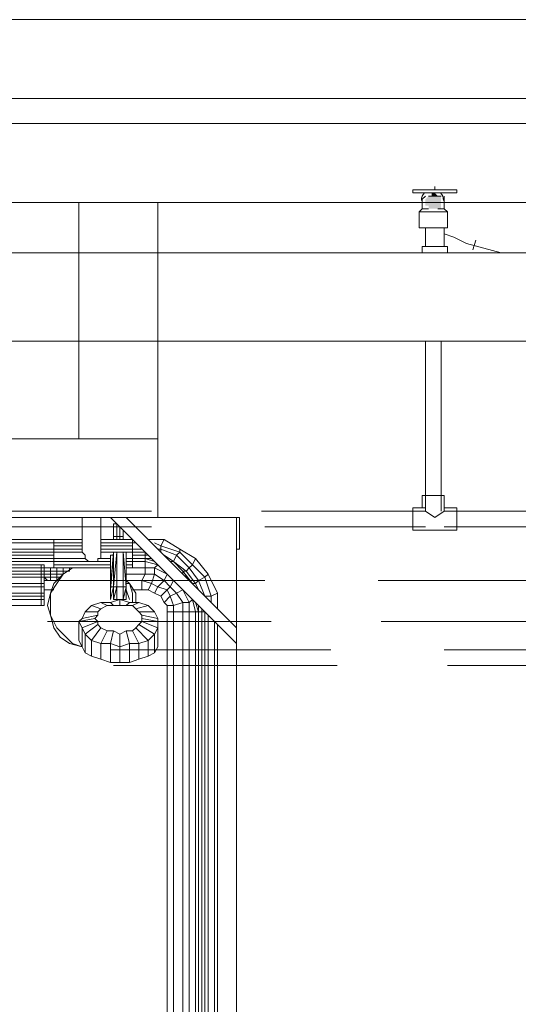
# Model space of a CAD drawing. Header units: millimetres. Extents: x 413 to 305578, y 115 to 38116.
# Tile 74 of 194: x 56789 to 57419, y 14451 to 15694. Entities that reach past the tile are written whole.
import ezdxf

# ---------------------------------------------------------------- set-up
doc = ezdxf.new("R2010")
doc.units = ezdxf.units.MM
for name, color, linetype, true_color in [('PDF$_59-60$-$Floor$Plan$-$В_Этаж$01_Сводный$A-DETL-MBND', 7, 'Continuous', 0xdd3700), ('PDF$_59-60$-$Floor$Plan$-$В_Этаж$01_Сводный$P-PIPE-CNTR', 150, 'Continuous', 0x007fff), ('PDF$_V$line_ifc_RVT-1-В_Этаж$01_Сводный$A-WALL', 7, 'Continuous', 0xdcdcdc), ('PDF$_V$line_ifc_RVT-1-В_Этаж$01_Сводный$M-EQPM', 7, 'Continuous', 0xbababa)]:
    doc.layers.add(name, color=color, linetype=linetype, true_color=true_color)
doc.layers.add('PDF$_59-60$-$Floor$Plan$-$В_Этаж$01_Сводный$M-EQPM', color=2, linetype='Continuous')
doc.layers.add('PDF$_59-60$-$Floor$Plan$-$В_Этаж$01_Сводный$P-PIPE', color=3, linetype='Continuous')

msp = doc.modelspace()

# ---------------------------------------------------------------- linework, layer by layer
at = {"layer": 'PDF$_59-60$-$Floor$Plan$-$В_Этаж$01_Сводный$A-DETL-MBND', "color": 150, "lineweight": 0, "true_color": 0x007fff}
for points in [[(57297.5, 15467.7), (57301.5, 15471.7)], [(57325.4, 15471.7), (57325.4, 15467.7), (57325.4, 15463.8), (57325.4, 15467.7)], [(57285.6, 15078), (57285.6, 15050.1), (57301.5, 15050.1), (57325.4, 15050.1), (57341.3, 15050.1), (57341.3, 15078), (57325.4, 15078), (57325.4, 15093.9), (57297.5, 15093.9), (57297.5, 15078)]]:
    msp.add_lwpolyline(points, close=True, dxfattribs=at)
for points in [[(57297.5, 15467.7), (57297.5, 15467.7)], [(57297.5, 15467.7), (57297.5, 15463.8)], [(57301.5, 15288.8), (57301.5, 15074), (57094.7, 15074)], [(57321.4, 15074), (57321.4, 15288.8)], [(56756.6, 15050.1), (56764.5, 15050.1), (56764.5, 15066), (56764.5, 15078), (56736.7, 15078), (56740.7, 15078), (56744.7, 15078), (56748.6, 15074), (56955.5, 15074)], [(57325.4, 15078), (57325.4, 15074), (57313.4, 15066), (57301.5, 15074), (57301.5, 15078), (57297.5, 15078)], [(57325.4, 15078), (57325.4, 15078)], [(57456.6, 15074), (57325.4, 15074)], [(56752.6, 15054.1), (56955.5, 15054.1)], [(57098.6, 15054.1), (57301.5, 15054.1)], [(57325.4, 15054.1), (57456.6, 15054.1)]]:
    msp.add_lwpolyline(points, dxfattribs=at)
at = {"layer": 'PDF$_59-60$-$Floor$Plan$-$В_Этаж$01_Сводный$A-DETL-MBND', "lineweight": 0}
for points in [[(57098.6, 14986.5), (56820.2, 14986.5)], [(57456.6, 14986.5), (57241.8, 14986.5)], [(56824.2, 14934.8), (57106.6, 14934.8)], [(57245.8, 14934.8), (57468.6, 14934.8)]]:
    msp.add_lwpolyline(points, dxfattribs=at)
at = {"layer": 'PDF$_59-60$-$Floor$Plan$-$В_Этаж$01_Сводный$A-DETL-MBND', "color": 220, "lineweight": 0, "true_color": 0xff00bf}
for points in [[(57182.2, 14899), (56903.8, 14899)], [(57484.5, 14899), (57325.4, 14899)], [(56907.7, 14879.1), (57190.1, 14879.1)], [(57329.3, 14879.1), (57496.4, 14879.1)]]:
    msp.add_lwpolyline(points, dxfattribs=at)
at = {"layer": 'PDF$_59-60$-$Floor$Plan$-$В_Этаж$01_Сводный$M-EQPM', "lineweight": 0}
for points in [[(56386.7, 15595), (57583.9, 15595), (57583.9, 15694.5), (56386.7, 15694.5)], [(56386.7, 15694.5), (57583.9, 15694.5), (57583.9, 15595), (56386.7, 15595)]]:
    msp.add_lwpolyline(points, close=True, dxfattribs=at)
at = {"layer": 'PDF$_59-60$-$Floor$Plan$-$В_Этаж$01_Сводный$P-PIPE', "color": 150, "lineweight": 0, "true_color": 0x007fff}
msp.add_lwpolyline([(57341.3, 15479.7), (57341.3, 15475.7), (57329.3, 15475.7), (57317.4, 15475.7), (57309.5, 15475.7), (57293.5, 15475.7), (57285.6, 15475.7), (57285.6, 15479.7), (57293.5, 15479.7), (57329.3, 15479.7)], close=True, dxfattribs=at)
for points in [[(57297.5, 15463.8), (57297.5, 15455.8), (57293.5, 15451.8), (57293.5, 15431.9), (57329.3, 15431.9), (57329.3, 15451.8), (57325.4, 15455.8), (57325.4, 15463.8)], [(57293.5, 15451.8), (57325.4, 15451.8), (57329.3, 15451.8)], [(57305.5, 15455.8), (57297.5, 15455.8)], [(57325.4, 15455.8), (57317.4, 15455.8)], [(57301.5, 15431.9), (57301.5, 15408.1)], [(57325.4, 15408.1), (57325.4, 15431.9)], [(57365.1, 15416), (57361.2, 15404.1)], [(57329.3, 15400.1), (57329.3, 15408.1), (57313.4, 15408.1), (57297.5, 15408.1), (57297.5, 15400.1)], [(57416.8, 15400.1), (57416.8, 15400.1)]]:
    msp.add_lwpolyline(points, dxfattribs=at)
at = {"layer": 'PDF$_59-60$-$Floor$Plan$-$В_Этаж$01_Сводный$P-PIPE', "lineweight": 0}
for points in [[(57321.4, 15463.8), (57301.5, 15463.8), (57321.4, 15463.8)], [(57321.4, 15471.7), (57305.5, 15471.7), (57321.4, 15471.7)]]:
    msp.add_lwpolyline(points, dxfattribs=at)
at = {"layer": 'PDF$_59-60$-$Floor$Plan$-$В_Этаж$01_Сводный$P-PIPE', "color": 22, "lineweight": 0, "true_color": 0xdd3700}
for points in [[(57731.1, 15400.1), (56398.6, 15400.1), (56398.6, 15396.2), (56398.6, 15392.2), (56398.6, 15388.2), (56394.6, 15388.2), (56394.6, 15380.2), (56394.6, 15368.3), (56394.6, 15360.4), (56394.6, 15352.4), (56394.6, 15344.4), (56394.6, 15336.5), (56394.6, 15328.5), (56394.6, 15324.6), (56394.6, 15320.6), (56394.6, 15312.6), (56394.6, 15304.7), (56394.6, 15300.7), (56398.6, 15296.7), (56398.6, 15292.7), (56398.6, 15288.8), (56398.6, 15292.7), (56398.6, 15296.7), (56394.6, 15300.7)], [(56339, 15288.8), (56342.9, 15288.8), (56346.9, 15288.8), (56350.9, 15288.8), (56354.9, 15288.8), (56358.8, 15288.8), (56362.8, 15288.8), (56366.8, 15288.8), (56370.8, 15288.8), (56374.8, 15288.8), (56378.7, 15288.8), (56382.7, 15288.8), (56386.7, 15288.8), (56390.7, 15288.8), (56394.6, 15288.8), (56398.6, 15288.8), (57731.1, 15288.8)]]:
    msp.add_lwpolyline(points, dxfattribs=at)
at = {"layer": 'PDF$_59-60$-$Floor$Plan$-$В_Этаж$01_Сводный$P-PIPE', "color": 150, "lineweight": 0, "true_color": 0x007fff}
for start, end in [(136.2633, 180), (0, 43.7367)]:
    msp.add_arc((57310.4, 15466.4), 13.9, start, end, dxfattribs=at)
at = {"layer": 'PDF$_59-60$-$Floor$Plan$-$В_Этаж$01_Сводный$P-PIPE', "transparency": 33554559}
for points in [[(57305.5, 15471.7), (57321.4, 15467.7), (57301.5, 15467.7)], [(57321.4, 15467.7), (57301.5, 15467.7), (57321.4, 15463.8)], [(57301.5, 15467.7), (57321.4, 15463.8), (57301.5, 15463.8)], [(57301.5, 15463.8), (57321.4, 15463.8), (57321.4, 15463.8)], [(57321.4, 15463.8), (57301.5, 15463.8), (57321.4, 15459.8)], [(57301.5, 15463.8), (57321.4, 15459.8), (57301.5, 15459.8)], [(57309.5, 15471.7), (57321.4, 15471.7), (57305.5, 15471.7)], [(57305.5, 15471.7), (57321.4, 15471.7), (57321.4, 15471.7)], [(57321.4, 15471.7), (57305.5, 15471.7), (57321.4, 15467.7)], [(57309.5, 15475.7), (57309.5, 15475.7), (57313.4, 15475.7)], [(57309.5, 15475.7), (57313.4, 15475.7), (57313.4, 15475.7)], [(57313.4, 15475.7), (57313.4, 15475.7), (57309.5, 15475.7)], [(57313.4, 15475.7), (57309.5, 15475.7), (57317.4, 15471.7)], [(57309.5, 15475.7), (57317.4, 15471.7), (57309.5, 15471.7)], [(57317.4, 15471.7), (57309.5, 15471.7), (57321.4, 15471.7)], [(57321.4, 15459.8), (57301.5, 15459.8), (57305.5, 15459.8)], [(57301.5, 15459.8), (57321.4, 15459.8), (57321.4, 15459.8)], [(57321.4, 15459.8), (57305.5, 15459.8), (57321.4, 15455.8)], [(57305.5, 15459.8), (57321.4, 15455.8), (57305.5, 15455.8)], [(57321.4, 15455.8), (57305.5, 15455.8), (57317.4, 15455.8)], [(57305.5, 15455.8), (57317.4, 15455.8), (57309.5, 15455.8)], [(57309.5, 15455.8), (57313.4, 15455.8), (57313.4, 15455.8)], [(57313.4, 15455.8), (57313.4, 15455.8), (57309.5, 15455.8)], [(57313.4, 15455.8), (57309.5, 15455.8), (57317.4, 15455.8)]]:
    msp.add_solid(points, dxfattribs=at)
at = {"layer": 'PDF$_59-60$-$Floor$Plan$-$В_Этаж$01_Сводный$P-PIPE-CNTR', "lineweight": 0}
for points in [[(57313.4, 15479.7), (57313.4, 15483.7)], [(57293.5, 15463.8), (57297.5, 15463.8)], [(57325.4, 15463.8), (57333.3, 15463.8)], [(57325.4, 15424), (57337.3, 15420), (57353.2, 15412.1), (57397, 15400.1)]]:
    msp.add_lwpolyline(points, dxfattribs=at)
at = {"layer": 'PDF$_V$line_ifc_RVT-1-В_Этаж$01_Сводный$A-WALL', "lineweight": 0}
msp.add_lwpolyline([(59445.3, 15563.2), (56263.4, 15563.2), (56263.4, 15463.8), (59445.3, 15463.8)], close=True, dxfattribs=at)
for points in [[(56923.6, 15066), (56963.4, 15066), (56963.4, 15165.5), (56963.4, 15463.8), (56864, 15463.8), (56864, 15165.5), (56963.4, 15165.5), (56263.4, 15165.5), (56263.4, 15066), (56868, 15066)], [(56891.8, 15066), (56903.8, 15066)]]:
    msp.add_lwpolyline(points, dxfattribs=at)
at = {"layer": 'PDF$_V$line_ifc_RVT-1-В_Этаж$01_Сводный$M-EQPM', "lineweight": 0}
for points in [[(56868, 15066), (56891.8, 15066), (56891.8, 15022.3), (56891.8, 15018.3), (56891.8, 15014.3), (56887.8, 15014.3), (56887.8, 15010.3), (56883.9, 15010.3), (56879.9, 15010.3), (56875.9, 15010.3), (56871.9, 15014.3), (56871.9, 15018.3), (56868, 15022.3)], [(56903.8, 15066), (56923.6, 15066), (57062.9, 14926.8), (57062.9, 14906.9)], [(57062.9, 14926.8), (57062.9, 15066)], [(56907.7, 15042.2), (56907.7, 15038.2), (56907.7, 15042.2), (56911.7, 15042.2), (56911.7, 15058.1), (56907.7, 15058.1)], [(56915.7, 15042.2), (56915.7, 15038.2), (56915.7, 15042.2), (56915.7, 15054.1)], [(56903.8, 14974.5), (56903.8, 14978.5), (56907.7, 15018.3)], [(56903.8, 14974.5), (56903.8, 15018.3)], [(56923.6, 15022.3), (56923.6, 14978.5), (56919.7, 15022.3), (56911.7, 15022.3), (56915.7, 15022.3), (56919.7, 15022.3), (56923.6, 14978.5), (56919.7, 14978.5), (56919.7, 15022.3), (56919.7, 14978.5), (56919.7, 15022.3), (56919.7, 14978.5), (56911.7, 14978.5), (56911.7, 15022.3), (56911.7, 14978.5), (56911.7, 15022.3), (56911.7, 14978.5), (56907.7, 14978.5), (56911.7, 15022.3), (56919.7, 15022.3)], [(56820.2, 15002.4), (56820.2, 15006.4), (56816.2, 15006.4), (56820.2, 15006.4)], [(56903.8, 15006.4), (56832.2, 15006.4)], [(56931.6, 15006.4), (56923.6, 15006.4)], [(56820.2, 15002.4), (56824.2, 15002.4)], [(56820.2, 14994.4), (56820.2, 14998.4)], [(56828.2, 14994.4), (56836.1, 14994.4)], [(56828.2, 14990.5), (56836.1, 14990.5)], [(56836.1, 14990.5), (56840.1, 14990.5)], [(56820.2, 14974.5), (56832.2, 14974.5)], [(56868, 14902.9), (56852, 14906.9), (56840.1, 14914.9), (56832.2, 14926.8), (56828.2, 14942.7), (56824.2, 14954.7), (56828.2, 14970.6), (56828.2, 14954.7), (56828.2, 14942.7), (56836.1, 14926.8), (56844.1, 14918.9), (56856, 14906.9)], [(56903.8, 14962.6), (56903.8, 14978.5)], [(56911.7, 14978.5), (56907.7, 14962.6), (56907.7, 14978.5), (56907.7, 14962.6), (56907.7, 14978.5), (56907.7, 14962.6), (56911.7, 14962.6)], [(56931.6, 14974.5), (56943.5, 14974.5), (56951.5, 14974.5), (56959.4, 14970.6), (56967.4, 14966.6), (56971.4, 14958.6), (56975.3, 14954.7), (56975.3, 14946.7), (56975.3, 14298.4), (56975.3, 13654), (56975.3, 14946.7), (56975.3, 14954.7), (56971.4, 14958.6), (56967.4, 14966.6), (56959.4, 14970.6), (56951.5, 14974.5), (56943.5, 14974.5)], [(56995.2, 14958.6), (57003.2, 14958.6), (56995.2, 14974.5), (56987.3, 14970.6)], [(56963.4, 14934.8), (56963.4, 14926.8), (56963.4, 14934.8), (56963.4, 14926.8), (56963.4, 14934.8), (56963.4, 14926.8), (56963.4, 14934.8), (56943.5, 14938.7), (56943.5, 14934.8), (56963.4, 14926.8), (56943.5, 14934.8), (56939.6, 14930.8), (56959.4, 14918.9), (56959.4, 14895), (56963.4, 14902.9), (56963.4, 14926.8), (56959.4, 14918.9), (56963.4, 14926.8), (56959.4, 14918.9), (56951.5, 14910.9), (56951.5, 14891), (56939.6, 14887), (56939.6, 14906.9), (56927.6, 14906.9), (56927.6, 14883.1), (56915.7, 14883.1), (56915.7, 14902.9), (56903.8, 14906.9), (56903.8, 14883.1), (56891.8, 14887), (56891.8, 14906.9), (56879.9, 14910.9), (56879.9, 14891), (56871.9, 14895), (56871.9, 14918.9), (56868, 14926.8), (56868, 14902.9), (56864, 14910.9), (56864, 14934.8), (56868, 14926.8), (56887.8, 14934.8), (56868, 14926.8), (56864, 14934.8), (56868, 14926.8), (56871.9, 14918.9), (56887.8, 14930.8), (56871.9, 14918.9), (56879.9, 14910.9), (56891.8, 14926.8), (56899.8, 14922.8), (56891.8, 14926.8), (56879.9, 14910.9), (56891.8, 14906.9), (56899.8, 14922.8), (56907.7, 14922.8), (56903.8, 14906.9), (56891.8, 14906.9), (56899.8, 14922.8), (56907.7, 14922.8), (56915.7, 14918.9), (56923.6, 14922.8), (56931.6, 14922.8), (56935.6, 14926.8), (56939.6, 14930.8), (56943.5, 14934.8), (56943.5, 14938.7), (56943.5, 14942.7), (56939.6, 14946.7), (56935.6, 14950.7), (56951.5, 14954.7), (56959.4, 14946.7), (56939.6, 14946.7), (56943.5, 14942.7), (56963.4, 14938.7), (56959.4, 14946.7), (56939.6, 14946.7), (56935.6, 14950.7), (56951.5, 14954.7), (56939.6, 14958.6), (56931.6, 14954.7), (56923.6, 14954.7), (56915.7, 14954.7), (56907.7, 14954.7), (56915.7, 14954.7), (56915.7, 14962.6), (56903.8, 14958.6), (56907.7, 14954.7), (56899.8, 14954.7), (56891.8, 14958.6), (56879.9, 14954.7), (56891.8, 14958.6), (56903.8, 14958.6), (56915.7, 14962.6), (56927.6, 14958.6), (56939.6, 14958.6), (56951.5, 14954.7), (56959.4, 14946.7), (56963.4, 14938.7), (56963.4, 14934.8), (56963.4, 14938.7), (56963.4, 14934.8), (56963.4, 14910.9), (56963.4, 14902.9), (56959.4, 14895), (56951.5, 14891), (56939.6, 14887), (56927.6, 14883.1), (56915.7, 14883.1), (56903.8, 14883.1), (56891.8, 14887), (56879.9, 14891), (56871.9, 14895), (56868, 14902.9), (56868, 14926.8), (56864, 14934.8), (56868, 14926.8), (56864, 14934.8), (56864, 14910.9), (56868, 14902.9), (56871.9, 14895), (56871.9, 14918.9), (56879.9, 14910.9), (56871.9, 14918.9), (56879.9, 14910.9), (56891.8, 14906.9), (56879.9, 14910.9), (56879.9, 14891), (56891.8, 14887), (56891.8, 14906.9), (56903.8, 14906.9), (56891.8, 14906.9), (56903.8, 14906.9), (56903.8, 14883.1), (56915.7, 14883.1), (56915.7, 14902.9), (56927.6, 14906.9), (56915.7, 14902.9), (56927.6, 14906.9), (56939.6, 14906.9), (56927.6, 14906.9), (56927.6, 14883.1), (56939.6, 14887), (56939.6, 14906.9), (56951.5, 14910.9), (56939.6, 14906.9), (56951.5, 14910.9), (56951.5, 14891), (56959.4, 14895), (56959.4, 14918.9), (56963.4, 14926.8), (56959.4, 14918.9), (56963.4, 14926.8), (56963.4, 14902.9), (56963.4, 14910.9)], [(56871.9, 14946.7), (56868, 14938.7), (56887.8, 14942.7), (56868, 14938.7), (56864, 14934.8), (56883.9, 14938.7), (56864, 14934.8), (56868, 14938.7), (56864, 14934.8), (56868, 14938.7), (56871.9, 14946.7), (56887.8, 14946.7), (56891.8, 14950.7), (56879.9, 14954.7)], [(56887.8, 14934.8), (56887.8, 14930.8), (56891.8, 14926.8), (56887.8, 14930.8), (56887.8, 14934.8), (56883.9, 14938.7), (56887.8, 14942.7), (56887.8, 14946.7), (56871.9, 14946.7), (56879.9, 14954.7), (56891.8, 14950.7), (56899.8, 14954.7), (56891.8, 14950.7), (56887.8, 14946.7), (56887.8, 14942.7), (56883.9, 14938.7)], [(56899.8, 14954.7), (56907.7, 14954.7), (56903.8, 14958.6), (56891.8, 14958.6)], [(56915.7, 14954.7), (56923.6, 14954.7), (56927.6, 14958.6), (56915.7, 14962.6)], [(56923.6, 14954.7), (56931.6, 14954.7), (56939.6, 14958.6), (56927.6, 14958.6)], [(57003.2, 14958.6), (57007.2, 14962.6), (57011.1, 14946.7), (57003.2, 14946.7)], [(57011.1, 14946.7), (57015.1, 14946.7), (57015.1, 14954.7), (57015.1, 14946.7), (57015.1, 13654), (57011.1, 13654), (57007.2, 13638.1), (57003.2, 13642.1), (57003.2, 13654), (57011.1, 13654)], [(56943.5, 14942.7), (56943.5, 14938.7), (56963.4, 14934.8), (56963.4, 14938.7)], [(56939.6, 14930.8), (56935.6, 14926.8), (56951.5, 14910.9), (56959.4, 14918.9)], [(56963.4, 14938.7), (56963.4, 14934.8)], [(56871.9, 14918.9), (56868, 14926.8)], [(56879.9, 14910.9), (56871.9, 14918.9)], [(56915.7, 14918.9), (56907.7, 14922.8), (56903.8, 14906.9), (56915.7, 14902.9)], [(56923.6, 14922.8), (56915.7, 14918.9), (56915.7, 14902.9), (56927.6, 14906.9)], [(56931.6, 14922.8), (56923.6, 14922.8), (56927.6, 14906.9), (56939.6, 14906.9)], [(56935.6, 14926.8), (56931.6, 14922.8), (56939.6, 14906.9), (56951.5, 14910.9)], [(56959.4, 14918.9), (56951.5, 14910.9)], [(56915.7, 14902.9), (56903.8, 14906.9)], [(56927.6, 14906.9), (56915.7, 14902.9)], [(56951.5, 14910.9), (56939.6, 14906.9)], [(57062.9, 13538.7), (57062.9, 14906.9)]]:
    msp.add_lwpolyline(points, close=True, dxfattribs=at)
for points in [[(56963.4, 15066), (57062.9, 15066), (57066.8, 15066), (57066.8, 15026.2), (57062.9, 15026.2)], [(57062.9, 15066), (57062.9, 15066)], [(56907.7, 15058.1), (56907.7, 15058.1)], [(56907.7, 15058.1), (56907.7, 15058.1)], [(56907.7, 15054.1), (56907.7, 15038.2), (56907.7, 15054.1), (56907.7, 15058.1), (56907.7, 15054.1), (56907.7, 15058.1), (56911.7, 15058.1), (56911.7, 15042.2), (56915.7, 15042.2), (56919.7, 15042.2), (56919.7, 15038.2), (56919.7, 15050.1), (56919.7, 15042.2), (56919.7, 15050.1), (56919.7, 15042.2), (56919.7, 15038.2), (56919.7, 15042.2), (56919.7, 15038.2), (56919.7, 15050.1)], [(56907.7, 15054.1), (56907.7, 15054.1)], [(56907.7, 15054.1), (56907.7, 15054.1)], [(56911.7, 15058.1), (56911.7, 15058.1)], [(56911.7, 15058.1), (56911.7, 15042.2), (56911.7, 15038.2), (56911.7, 15042.2), (56911.7, 15038.2)], [(56911.7, 15042.2), (56911.7, 15042.2)], [(56911.7, 15042.2), (56911.7, 15042.2)], [(56915.7, 15042.2), (56915.7, 15042.2)], [(56919.7, 15042.2), (56919.7, 15042.2)], [(56919.7, 15042.2), (56919.7, 15042.2)], [(56868, 15022.3), (56832.2, 15022.3), (56760.6, 15022.3), (56760.6, 15038.2), (56748.6, 15038.2), (56728.7, 15038.2), (56720.8, 15038.2), (56720.8, 15022.3), (56609.4, 15022.3), (56609.4, 15038.2), (56597.5, 15038.2), (56597.5, 15022.3)], [(56764.5, 15010.3), (56832.2, 15010.3), (56832.2, 15014.3), (56832.2, 15022.3), (56832.2, 15026.2), (56832.2, 15030.2), (56832.2, 15034.2), (56832.2, 15038.2), (56868, 15038.2), (56832.2, 15038.2), (56868, 15038.2), (56756.6, 15038.2)], [(56868, 15034.2), (56832.2, 15034.2), (56760.6, 15034.2)], [(56832.2, 15038.2), (56832.2, 15038.2)], [(56832.2, 15030.2), (56868, 15030.2)], [(56907.7, 15038.2), (56891.8, 15038.2), (56931.6, 15038.2), (56891.8, 15038.2), (56931.6, 15038.2), (56931.6, 15034.2), (56931.6, 15030.2)], [(56935.6, 15034.2), (56931.6, 15034.2), (56891.8, 15034.2)], [(56943.5, 15026.2), (56931.6, 15026.2), (56931.6, 15030.2), (56891.8, 15030.2)], [(56919.7, 15038.2), (56931.6, 15038.2)], [(56931.6, 15038.2), (56931.6, 15038.2)], [(56951.5, 15038.2), (56971.4, 15038.2), (56991.3, 15026.2), (57011.1, 15014.3), (57027.1, 14994.4), (57039, 14970.6), (57039, 14950.7)], [(56959.4, 15034.2), (56967.4, 15030.2), (56971.4, 15038.2)], [(56963.4, 15026.2), (56967.4, 15026.2), (56967.4, 15030.2), (56991.3, 15022.3), (56991.3, 15026.2)], [(56768.5, 14978.5), (56816.2, 14978.5), (56816.2, 14982.5), (56768.5, 14982.5), (56764.5, 14982.5), (56764.5, 15022.3), (56565.7, 15022.3), (56565.7, 14982.5), (56764.5, 14982.5), (56764.5, 14974.5), (56764.5, 14970.6), (56768.5, 14970.6), (56768.5, 14978.5), (56768.5, 14982.5), (56768.5, 14990.5), (56768.5, 14994.4), (56768.5, 14998.4), (56768.5, 15002.4), (56768.5, 15006.4), (56816.2, 15006.4), (56816.2, 15002.4), (56832.2, 15002.4), (56903.8, 15002.4)], [(56868, 15026.2), (56832.2, 15026.2), (56760.6, 15026.2)], [(56764.5, 15018.3), (56832.2, 15018.3)], [(56923.6, 15014.3), (56923.6, 15018.3), (56923.6, 14978.5), (56923.6, 15022.3), (56923.6, 14978.5), (56923.6, 15022.3), (56931.6, 15022.3), (56931.6, 15026.2), (56891.8, 15026.2)], [(56891.8, 15014.3), (56903.8, 15014.3), (56903.8, 14974.5), (56903.8, 14962.6), (56903.8, 14974.5), (56903.8, 14962.6), (56903.8, 14978.5), (56907.7, 14978.5), (56903.8, 14962.6), (56903.8, 14974.5), (56903.8, 14978.5), (56903.8, 14962.6), (56903.8, 14974.5), (56903.8, 14962.6), (56907.7, 14978.5), (56907.7, 15022.3), (56907.7, 14978.5), (56903.8, 14978.5), (56907.7, 15022.3), (56907.7, 15018.3), (56903.8, 14978.5), (56907.7, 15022.3)], [(56911.7, 15022.3), (56907.7, 14978.5), (56907.7, 15022.3), (56911.7, 15022.3), (56911.7, 14978.5), (56907.7, 14962.6), (56911.7, 14978.5), (56907.7, 14978.5), (56907.7, 14962.6), (56907.7, 14978.5), (56907.7, 15022.3), (56891.8, 15022.3)], [(56903.8, 15014.3), (56903.8, 14974.5), (56907.7, 15018.3), (56903.8, 15018.3), (56903.8, 15014.3), (56903.8, 15018.3), (56907.7, 15018.3), (56907.7, 15022.3), (56907.7, 14978.5), (56907.7, 15022.3), (56911.7, 15022.3), (56911.7, 14978.5), (56907.7, 14962.6), (56911.7, 14978.5), (56907.7, 14962.6), (56911.7, 14962.6), (56911.7, 14978.5), (56919.7, 14978.5), (56919.7, 14962.6), (56919.7, 14978.5), (56919.7, 14962.6), (56923.6, 14978.5), (56923.6, 14962.6), (56923.6, 14978.5), (56923.6, 14962.6), (56923.6, 14978.5), (56923.6, 14962.6), (56923.6, 14974.5), (56923.6, 14962.6), (56919.7, 14962.6), (56911.7, 14962.6), (56919.7, 14962.6), (56919.7, 14978.5), (56923.6, 14978.5), (56919.7, 14962.6), (56919.7, 14978.5), (56919.7, 14962.6), (56923.6, 14962.6), (56923.6, 14974.5), (56923.6, 14962.6), (56923.6, 14974.5), (56927.6, 14962.6), (56923.6, 14974.5), (56923.6, 14962.6), (56923.6, 14978.5), (56923.6, 14962.6), (56923.6, 14978.5), (56923.6, 14962.6), (56923.6, 14978.5), (56923.6, 14974.5), (56923.6, 15018.3), (56923.6, 14978.5), (56923.6, 15018.3), (56923.6, 14978.5), (56923.6, 15018.3), (56923.6, 15022.3), (56923.6, 15018.3), (56923.6, 14978.5), (56923.6, 14974.5), (56923.6, 15014.3), (56923.6, 14974.5), (56923.6, 15014.3), (56923.6, 15018.3), (56923.6, 14974.5), (56923.6, 15014.3), (56931.6, 15014.3), (56931.6, 15022.3), (56947.5, 15022.3), (56947.5, 15018.3), (56931.6, 15018.3)], [(56903.8, 15018.3), (56903.8, 14974.5)], [(56903.8, 14974.5), (56903.8, 15018.3)], [(56907.7, 15022.3), (56907.7, 15022.3)], [(56907.7, 15022.3), (56907.7, 15022.3)], [(56911.7, 15022.3), (56911.7, 15022.3)], [(56911.7, 15022.3), (56911.7, 15022.3)], [(56911.7, 15022.3), (56911.7, 15022.3)], [(56911.7, 15022.3), (56911.7, 15022.3)], [(56915.7, 15022.3), (56915.7, 15022.3)], [(56915.7, 15022.3), (56915.7, 15022.3)], [(56919.7, 15022.3), (56919.7, 14978.5), (56919.7, 15022.3), (56919.7, 14978.5), (56919.7, 15022.3), (56923.6, 15022.3)], [(56919.7, 15022.3), (56919.7, 15022.3)], [(56919.7, 15022.3), (56919.7, 15022.3)], [(56919.7, 15022.3), (56919.7, 15022.3)], [(56919.7, 15022.3), (56919.7, 15022.3)], [(56927.6, 14986.5), (56943.5, 14986.5), (56947.5, 14994.4), (56959.4, 14994.4), (56959.4, 15002.4), (56963.4, 15006.4), (56947.5, 15010.3), (56947.5, 15002.4), (56931.6, 15002.4), (56923.6, 15002.4), (56931.6, 15002.4), (56931.6, 15006.4), (56931.6, 15010.3), (56931.6, 15014.3), (56947.5, 15014.3), (56931.6, 15014.3), (56947.5, 15014.3), (56955.5, 15014.3), (56947.5, 15014.3), (56947.5, 15018.3), (56951.5, 15018.3)], [(56923.6, 15018.3), (56923.6, 15018.3)], [(56923.6, 15018.3), (56923.6, 15018.3)], [(56967.4, 15022.3), (56967.4, 15026.2), (56987.3, 15018.3), (56991.3, 15022.3), (57007.2, 15006.4), (57011.1, 15014.3)], [(56971.4, 15018.3), (56983.3, 15010.3), (56987.3, 15018.3), (57003.2, 15002.4), (57007.2, 15006.4), (57023.1, 14990.5), (57027.1, 14994.4)], [(56871.9, 15014.3), (56832.2, 15014.3), (56764.5, 15014.3), (56832.2, 15014.3), (56764.5, 15014.3)], [(56820.2, 15002.4), (56816.2, 15002.4), (56820.2, 15002.4), (56820.2, 14998.4), (56820.2, 15002.4), (56820.2, 14998.4), (56820.2, 15002.4), (56820.2, 14998.4), (56820.2, 15002.4), (56820.2, 14998.4), (56820.2, 15002.4), (56820.2, 15006.4), (56820.2, 15002.4), (56820.2, 14998.4), (56820.2, 15002.4), (56828.2, 15002.4), (56836.1, 15002.4), (56828.2, 15002.4), (56828.2, 14998.4), (56820.2, 14998.4), (56828.2, 14998.4), (56820.2, 14998.4), (56820.2, 15002.4), (56828.2, 15002.4), (56824.2, 15002.4)], [(56816.2, 14954.7), (56820.2, 14954.7), (56820.2, 14962.6), (56820.2, 14954.7), (56820.2, 14962.6), (56820.2, 14966.6), (56820.2, 14970.6), (56820.2, 14978.5), (56820.2, 14982.5), (56820.2, 14990.5), (56820.2, 14994.4), (56820.2, 14990.5), (56820.2, 14994.4), (56820.2, 14990.5), (56820.2, 14994.4), (56820.2, 14998.4), (56820.2, 15002.4), (56820.2, 15006.4), (56820.2, 15002.4), (56820.2, 14998.4), (56820.2, 14994.4), (56820.2, 14990.5), (56820.2, 14982.5), (56820.2, 14990.5), (56820.2, 14994.4), (56828.2, 14994.4), (56820.2, 14994.4), (56820.2, 14990.5), (56824.2, 14986.5), (56820.2, 14986.5), (56836.1, 14986.5)], [(56820.2, 15006.4), (56820.2, 15006.4)], [(56875.9, 15010.3), (56832.2, 15010.3), (56832.2, 15006.4), (56832.2, 15002.4), (56903.8, 15002.4), (56899.8, 15002.4)], [(56832.2, 15006.4), (56832.2, 15006.4)], [(56871.9, 15014.3), (56871.9, 15014.3)], [(56879.9, 15010.3), (56879.9, 15010.3)], [(56887.8, 15010.3), (56903.8, 15010.3)], [(56923.6, 15010.3), (56931.6, 15010.3), (56947.5, 15010.3), (56947.5, 15014.3), (56959.4, 15010.3)], [(56931.6, 15006.4), (56931.6, 15006.4)], [(56947.5, 15014.3), (56947.5, 15014.3)], [(56947.5, 15014.3), (56947.5, 15014.3)], [(56963.4, 15006.4), (56963.4, 15006.4)], [(56979.3, 15010.3), (56983.3, 15010.3), (56999.2, 14998.4), (57003.2, 15002.4), (57015.1, 14986.5), (57023.1, 14990.5), (57031, 14966.6), (57039, 14970.6)], [(56983.3, 15010.3), (56995.2, 14998.4), (56999.2, 14998.4), (57011.1, 14982.5), (57015.1, 14986.5), (57023.1, 14966.6), (57031, 14966.6), (57031, 14958.6)], [(56983.3, 15010.3), (56983.3, 15010.3)], [(56764.5, 15002.4), (56768.5, 15002.4), (56764.5, 15002.4), (56768.5, 15002.4), (56816.2, 15002.4), (56816.2, 14998.4), (56820.2, 14998.4), (56820.2, 14994.4), (56816.2, 14994.4), (56816.2, 14998.4), (56768.5, 14998.4), (56764.5, 14998.4)], [(56768.5, 14994.4), (56816.2, 14994.4), (56816.2, 14990.5), (56820.2, 14990.5), (56820.2, 14982.5), (56816.2, 14982.5), (56816.2, 14990.5), (56768.5, 14990.5), (56764.5, 14990.5)], [(56820.2, 14954.7), (56820.2, 14962.6), (56820.2, 14966.6), (56820.2, 14962.6), (56820.2, 14954.7), (56820.2, 14962.6), (56820.2, 14966.6), (56820.2, 14962.6), (56820.2, 14966.6), (56820.2, 14962.6), (56820.2, 14966.6), (56820.2, 14970.6), (56820.2, 14966.6), (56820.2, 14970.6), (56820.2, 14966.6), (56820.2, 14970.6), (56820.2, 14966.6), (56820.2, 14970.6), (56820.2, 14978.5), (56820.2, 14970.6), (56816.2, 14970.6), (56816.2, 14978.5), (56820.2, 14978.5), (56820.2, 14982.5), (56820.2, 14978.5), (56820.2, 14982.5), (56820.2, 14990.5), (56820.2, 14982.5), (56820.2, 14990.5), (56820.2, 14982.5), (56820.2, 14990.5), (56820.2, 14994.4), (56820.2, 14998.4), (56820.2, 14994.4), (56820.2, 14990.5)], [(56820.2, 15002.4), (56820.2, 15002.4)], [(56820.2, 15002.4), (56820.2, 15002.4)], [(56820.2, 15002.4), (56820.2, 15002.4)], [(56820.2, 15002.4), (56820.2, 15002.4)], [(56820.2, 15002.4), (56820.2, 15002.4)], [(56820.2, 15002.4), (56820.2, 15002.4)], [(56820.2, 15002.4), (56820.2, 15002.4)], [(56820.2, 15002.4), (56820.2, 15002.4)], [(56820.2, 15002.4), (56820.2, 15002.4)], [(56820.2, 14998.4), (56820.2, 14998.4)], [(56828.2, 14986.5), (56836.1, 14986.5), (56836.1, 14990.5), (56836.1, 14994.4), (56836.1, 14998.4), (56828.2, 14998.4), (56836.1, 14998.4), (56828.2, 14998.4), (56828.2, 14994.4), (56828.2, 14990.5), (56820.2, 14990.5), (56828.2, 14990.5), (56820.2, 14990.5), (56828.2, 14990.5), (56828.2, 14986.5), (56824.2, 14986.5)], [(56820.2, 14998.4), (56820.2, 14998.4)], [(56820.2, 14998.4), (56820.2, 14998.4)], [(56820.2, 14998.4), (56820.2, 14998.4)], [(56820.2, 14998.4), (56820.2, 14998.4)], [(56820.2, 14998.4), (56820.2, 14998.4)], [(56820.2, 14998.4), (56820.2, 14998.4)], [(56820.2, 14994.4), (56820.2, 14998.4)], [(56820.2, 14998.4), (56820.2, 14998.4)], [(56820.2, 14998.4), (56820.2, 14998.4)], [(56820.2, 14998.4), (56820.2, 14994.4)], [(56820.2, 14994.4), (56820.2, 14994.4)], [(56820.2, 14994.4), (56820.2, 14994.4)], [(56820.2, 14994.4), (56820.2, 14994.4)], [(56820.2, 14994.4), (56820.2, 14994.4)], [(56820.2, 14994.4), (56820.2, 14994.4)], [(56820.2, 14994.4), (56820.2, 14994.4)], [(56820.2, 14994.4), (56820.2, 14994.4)], [(56820.2, 14994.4), (56820.2, 14994.4)], [(56828.2, 15002.4), (56828.2, 15002.4)], [(56828.2, 15002.4), (56828.2, 15002.4)], [(56828.2, 15002.4), (56836.1, 15002.4), (56844.1, 15002.4), (56836.1, 15002.4), (56836.1, 14998.4), (56844.1, 14998.4), (56836.1, 14998.4), (56844.1, 14998.4), (56848.1, 14998.4), (56844.1, 14998.4), (56852, 14998.4), (56852, 15002.4), (56844.1, 15002.4)], [(56856, 15002.4), (56844.1, 14994.4), (56836.1, 14982.5), (56828.2, 14970.6), (56832.2, 14982.5), (56844.1, 14994.4), (56856, 15002.4), (56860, 15002.4)], [(56828.2, 14998.4), (56828.2, 14998.4)], [(56828.2, 14998.4), (56828.2, 14998.4)], [(56828.2, 14994.4), (56828.2, 14994.4)], [(56832.2, 15002.4), (56832.2, 15002.4)], [(56836.1, 15002.4), (56836.1, 15002.4)], [(56836.1, 15002.4), (56836.1, 15002.4)], [(56836.1, 15002.4), (56844.1, 15002.4), (56852, 15002.4), (56844.1, 15002.4), (56844.1, 14998.4), (56844.1, 14994.4), (56836.1, 14994.4), (56840.1, 14994.4)], [(56836.1, 14998.4), (56836.1, 14998.4)], [(56836.1, 14998.4), (56836.1, 14998.4)], [(56836.1, 14994.4), (56836.1, 14994.4)], [(56844.1, 15002.4), (56844.1, 15002.4)], [(56844.1, 15002.4), (56844.1, 15002.4)], [(56844.1, 14998.4), (56844.1, 14998.4)], [(56844.1, 14998.4), (56844.1, 14998.4)], [(56844.1, 14994.4), (56844.1, 14994.4)], [(56844.1, 14994.4), (56844.1, 14994.4)], [(56852, 15002.4), (56852, 15002.4)], [(56852, 15002.4), (56852, 15002.4)], [(56852, 15002.4), (56852, 15002.4)], [(56856, 15002.4), (56856, 15002.4)], [(56923.6, 14994.4), (56947.5, 14994.4), (56947.5, 15002.4), (56959.4, 15002.4), (56975.3, 14994.4), (56971.4, 14986.5), (56959.4, 14994.4), (56955.5, 14982.5), (56943.5, 14986.5), (56943.5, 14974.5)], [(56931.6, 15002.4), (56931.6, 15002.4)], [(56991.3, 14998.4), (56995.2, 14994.4), (56995.2, 14998.4), (57007.2, 14982.5), (57011.1, 14982.5), (57015.1, 14974.5)], [(56995.2, 14994.4), (56999.2, 14990.5)], [(56820.2, 14990.5), (56820.2, 14990.5)], [(56820.2, 14990.5), (56820.2, 14990.5)], [(56820.2, 14990.5), (56820.2, 14990.5)], [(56820.2, 14990.5), (56820.2, 14990.5)], [(56820.2, 14990.5), (56820.2, 14990.5)], [(56820.2, 14990.5), (56820.2, 14990.5)], [(56820.2, 14990.5), (56820.2, 14990.5)], [(56820.2, 14990.5), (56820.2, 14990.5)], [(56820.2, 14990.5), (56820.2, 14990.5)], [(56820.2, 14982.5), (56820.2, 14982.5)], [(56820.2, 14966.6), (56820.2, 14970.6), (56820.2, 14978.5), (56820.2, 14982.5), (56820.2, 14978.5), (56820.2, 14970.6), (56820.2, 14978.5), (56820.2, 14982.5), (56820.2, 14978.5), (56820.2, 14970.6), (56820.2, 14978.5)], [(56820.2, 14982.5), (56820.2, 14982.5)], [(56820.2, 14982.5), (56820.2, 14982.5)], [(56820.2, 14982.5), (56820.2, 14982.5)], [(56820.2, 14970.6), (56820.2, 14978.5), (56820.2, 14982.5)], [(56820.2, 14982.5), (56820.2, 14982.5)], [(56820.2, 14982.5), (56820.2, 14982.5)], [(56820.2, 14982.5), (56820.2, 14982.5)], [(56820.2, 14982.5), (56820.2, 14982.5)], [(56828.2, 14990.5), (56828.2, 14990.5)], [(56828.2, 14990.5), (56828.2, 14990.5)], [(56828.2, 14990.5), (56828.2, 14990.5)], [(56836.1, 14990.5), (56828.2, 14990.5)], [(56836.1, 14990.5), (56828.2, 14990.5)], [(56836.1, 14990.5), (56836.1, 14990.5)], [(56836.1, 14990.5), (56836.1, 14990.5)], [(56836.1, 14990.5), (56836.1, 14990.5)], [(56840.1, 14990.5), (56836.1, 14990.5)], [(56840.1, 14990.5), (56836.1, 14990.5)], [(56923.6, 14986.5), (56927.6, 14982.5), (56935.6, 14970.6), (56935.6, 14958.6)], [(56931.6, 14958.6), (56931.6, 14970.6), (56927.6, 14982.5), (56923.6, 14982.5)], [(56983.3, 14986.5), (56979.3, 14978.5), (56971.4, 14986.5), (56963.4, 14978.5), (56955.5, 14982.5), (56951.5, 14974.5)], [(57007.2, 14982.5), (57007.2, 14982.5)], [(56561.7, 14978.5), (56514, 14978.5), (56514, 14970.6), (56561.7, 14970.6), (56565.7, 14970.6), (56764.5, 14970.6), (56764.5, 14962.6), (56768.5, 14962.6), (56768.5, 14954.7), (56816.2, 14954.7), (56816.2, 14962.6), (56768.5, 14962.6), (56768.5, 14966.6), (56768.5, 14970.6), (56816.2, 14970.6), (56816.2, 14966.6), (56820.2, 14966.6), (56820.2, 14962.6), (56816.2, 14962.6), (56816.2, 14966.6), (56768.5, 14966.6), (56764.5, 14966.6)], [(56820.2, 14978.5), (56820.2, 14978.5)], [(56820.2, 14978.5), (56820.2, 14978.5)], [(56820.2, 14978.5), (56820.2, 14978.5)], [(56820.2, 14978.5), (56820.2, 14978.5)], [(56820.2, 14978.5), (56820.2, 14978.5)], [(56820.2, 14978.5), (56820.2, 14978.5)], [(56820.2, 14978.5), (56820.2, 14978.5)], [(56820.2, 14978.5), (56820.2, 14978.5)], [(56820.2, 14970.6), (56820.2, 14970.6)], [(56820.2, 14970.6), (56820.2, 14970.6)], [(56820.2, 14970.6), (56820.2, 14970.6)], [(56820.2, 14970.6), (56820.2, 14970.6)], [(56820.2, 14970.6), (56820.2, 14970.6)], [(56820.2, 14970.6), (56820.2, 14970.6)], [(56820.2, 14970.6), (56820.2, 14970.6)], [(56820.2, 14970.6), (56820.2, 14970.6)], [(56820.2, 14966.6), (56820.2, 14966.6)], [(56820.2, 14966.6), (56820.2, 14966.6)], [(56820.2, 14966.6), (56820.2, 14966.6)], [(56820.2, 14966.6), (56820.2, 14966.6)], [(56820.2, 14966.6), (56820.2, 14966.6)], [(56820.2, 14966.6), (56820.2, 14966.6)], [(56820.2, 14966.6), (56820.2, 14966.6)], [(56820.2, 14966.6), (56820.2, 14966.6)], [(56903.8, 14974.5), (56903.8, 14974.5)], [(56903.8, 14974.5), (56903.8, 14974.5)], [(56907.7, 14978.5), (56907.7, 14978.5)], [(56907.7, 14978.5), (56907.7, 14978.5)], [(56911.7, 14978.5), (56911.7, 14978.5)], [(56911.7, 14978.5), (56911.7, 14978.5)], [(56919.7, 14978.5), (56919.7, 14978.5)], [(56919.7, 14978.5), (56919.7, 14978.5)], [(56923.6, 14978.5), (56923.6, 14978.5)], [(56923.6, 14978.5), (56923.6, 14978.5)], [(56923.6, 14978.5), (56923.6, 14978.5)], [(56923.6, 14978.5), (56923.6, 14978.5)], [(56923.6, 14974.5), (56923.6, 14974.5)], [(56923.6, 14974.5), (56923.6, 14974.5)], [(56959.4, 14970.6), (56963.4, 14978.5), (56975.3, 14974.5), (56979.3, 14978.5), (56987.3, 14970.6), (56979.3, 14966.6), (56975.3, 14974.5), (56967.4, 14966.6)], [(56971.4, 14958.6), (56979.3, 14966.6), (56983.3, 14954.7), (56995.2, 14958.6), (56995.2, 14946.7), (56995.2, 13654), (57003.2, 13654), (57003.2, 14946.7), (56995.2, 14946.7), (56983.3, 14946.7), (56983.3, 14954.7), (56975.3, 14954.7)], [(57023.1, 14966.6), (57027.1, 14962.6)], [(57023.1, 14966.6), (57023.1, 14966.6)], [(56820.2, 14962.6), (56820.2, 14962.6)], [(56820.2, 14962.6), (56820.2, 14962.6)], [(56820.2, 14962.6), (56820.2, 14962.6)], [(56820.2, 14962.6), (56820.2, 14962.6)], [(56820.2, 14962.6), (56820.2, 14962.6)], [(56820.2, 14962.6), (56820.2, 14962.6)], [(56820.2, 14954.7), (56820.2, 14954.7)], [(56820.2, 14954.7), (56820.2, 14954.7)], [(56820.2, 14954.7), (56820.2, 14954.7)], [(56820.2, 14954.7), (56820.2, 14954.7)], [(56820.2, 14954.7), (56820.2, 14954.7)], [(56907.7, 14962.6), (56907.7, 14962.6)], [(56907.7, 14962.6), (56907.7, 14962.6)], [(56911.7, 14962.6), (56911.7, 14962.6)], [(56919.7, 14962.6), (56919.7, 14962.6)], [(56919.7, 14962.6), (56919.7, 14962.6)], [(56935.6, 14950.7), (56931.6, 14954.7)], [(56935.6, 14950.7), (56931.6, 14954.7)], [(57011.1, 14958.6), (57015.1, 14946.7), (57015.1, 13654), (57015.1, 13638.1), (57007.2, 13618.2), (57011.1, 13618.2), (56999.2, 13602.3), (57003.2, 13598.3), (56987.3, 13582.4), (56991.3, 13578.5), (56967.4, 13570.5), (56971.4, 13562.5)], [(57007.2, 14962.6), (57007.2, 14962.6)], [(56983.3, 13654), (56983.3, 14946.7), (56975.3, 14946.7)], [(56991.3, 13574.5), (56991.3, 13578.5), (57007.2, 13594.4), (57003.2, 13598.3), (57015.1, 13614.3), (57011.1, 13618.2), (57019.1, 13634.1), (57015.1, 13638.1), (57019.1, 13654), (57015.1, 13654), (57015.1, 14946.7), (57019.1, 14946.7), (57019.1, 13654), (57023.1, 13654), (57019.1, 13634.1), (57023.1, 13634.1), (57015.1, 13614.3), (57023.1, 13610.3), (57007.2, 13594.4), (57011.1, 13586.4)], [(57015.1, 14946.7), (57015.1, 14946.7)], [(57015.1, 14946.7), (57015.1, 14946.7)], [(57019.1, 14950.7), (57019.1, 14946.7), (57023.1, 14946.7), (57023.1, 13654), (57027.1, 13650.1), (57023.1, 13634.1), (57031, 13634.1), (57023.1, 13610.3), (57027.1, 13606.3)], [(57027.1, 14942.7), (57027.1, 13650.1), (57035, 13650.1), (57031, 13634.1), (57039, 13630.2)], [(57039, 14930.8), (57039, 13650.1), (57039, 13630.2), (57027.1, 13606.3), (57011.1, 13586.4), (56991.3, 13574.5), (56971.4, 13562.5), (56947.5, 13558.6), (56382.7, 13558.6), (56358.8, 13562.5), (56339, 13574.5)], [(56864, 14934.8), (56864, 14934.8)], [(56864, 14934.8), (56864, 14934.8)], [(56864, 14934.8), (56864, 14934.8)], [(56864, 14934.8), (56864, 14934.8)], [(56868, 14938.7), (56868, 14938.7)], [(56868, 14938.7), (56868, 14938.7)], [(56963.4, 14938.7), (56963.4, 14938.7)], [(56963.4, 14938.7), (56963.4, 14938.7)], [(56963.4, 14934.8), (56963.4, 14934.8)], [(56963.4, 14934.8), (56963.4, 14934.8)], [(56963.4, 14934.8), (56963.4, 14934.8)], [(56963.4, 14934.8), (56963.4, 14934.8)], [(57035, 14934.8), (57035, 13650.1), (57039, 13650.1)], [(56868, 14926.8), (56868, 14926.8)], [(56868, 14926.8), (56868, 14926.8)], [(56868, 14926.8), (56868, 14926.8)], [(56868, 14926.8), (56868, 14926.8)], [(56868, 14926.8), (56868, 14926.8)], [(56868, 14926.8), (56871.9, 14918.9)], [(56868, 14926.8), (56868, 14926.8)], [(56868, 14926.8), (56871.9, 14918.9)], [(56871.9, 14918.9), (56871.9, 14918.9)], [(56871.9, 14918.9), (56871.9, 14918.9)], [(56871.9, 14918.9), (56871.9, 14918.9)], [(56871.9, 14918.9), (56871.9, 14918.9)], [(56951.5, 14910.9), (56959.4, 14918.9)], [(56951.5, 14910.9), (56959.4, 14918.9)], [(56959.4, 14918.9), (56959.4, 14918.9)], [(56959.4, 14918.9), (56959.4, 14918.9)], [(56959.4, 14918.9), (56959.4, 14918.9)], [(56959.4, 14918.9), (56959.4, 14918.9)], [(56963.4, 14926.8), (56963.4, 14926.8)], [(56963.4, 14926.8), (56963.4, 14926.8)], [(56963.4, 14926.8), (56963.4, 14926.8)], [(56963.4, 14926.8), (56963.4, 14926.8)], [(56963.4, 14926.8), (56963.4, 14926.8)], [(56963.4, 14926.8), (56963.4, 14926.8)], [(56879.9, 14910.9), (56879.9, 14910.9)], [(56879.9, 14910.9), (56879.9, 14910.9)], [(56879.9, 14910.9), (56879.9, 14910.9)], [(56879.9, 14910.9), (56891.8, 14906.9)], [(56879.9, 14910.9), (56879.9, 14910.9)], [(56879.9, 14910.9), (56891.8, 14906.9)], [(56891.8, 14906.9), (56891.8, 14906.9)], [(56891.8, 14906.9), (56891.8, 14906.9)], [(56891.8, 14906.9), (56891.8, 14906.9)], [(56891.8, 14906.9), (56903.8, 14906.9)], [(56891.8, 14906.9), (56891.8, 14906.9)], [(56891.8, 14906.9), (56903.8, 14906.9)], [(56903.8, 14906.9), (56903.8, 14906.9)], [(56903.8, 14906.9), (56903.8, 14906.9)], [(56903.8, 14906.9), (56903.8, 14906.9)], [(56903.8, 14906.9), (56915.7, 14902.9)], [(56903.8, 14906.9), (56903.8, 14906.9)], [(56903.8, 14906.9), (56915.7, 14902.9)], [(56927.6, 14906.9), (56927.6, 14906.9)], [(56927.6, 14906.9), (56927.6, 14906.9)], [(56927.6, 14906.9), (56927.6, 14906.9)], [(56927.6, 14906.9), (56939.6, 14906.9)], [(56927.6, 14906.9), (56927.6, 14906.9)], [(56927.6, 14906.9), (56939.6, 14906.9)], [(56939.6, 14906.9), (56939.6, 14906.9)], [(56939.6, 14906.9), (56939.6, 14906.9)], [(56939.6, 14906.9), (56939.6, 14906.9)], [(56939.6, 14906.9), (56939.6, 14906.9)], [(56951.5, 14910.9), (56951.5, 14910.9)], [(56951.5, 14910.9), (56951.5, 14910.9)], [(56951.5, 14910.9), (56951.5, 14910.9)], [(56951.5, 14910.9), (56951.5, 14910.9)], [(56868, 14902.9), (56868, 14902.9)], [(56915.7, 14902.9), (56915.7, 14902.9)], [(56915.7, 14902.9), (56915.7, 14902.9)], [(56915.7, 14902.9), (56915.7, 14902.9)], [(56915.7, 14902.9), (56915.7, 14902.9)]]:
    msp.add_lwpolyline(points, dxfattribs=at)

doc.saveas('drawing.dxf')
